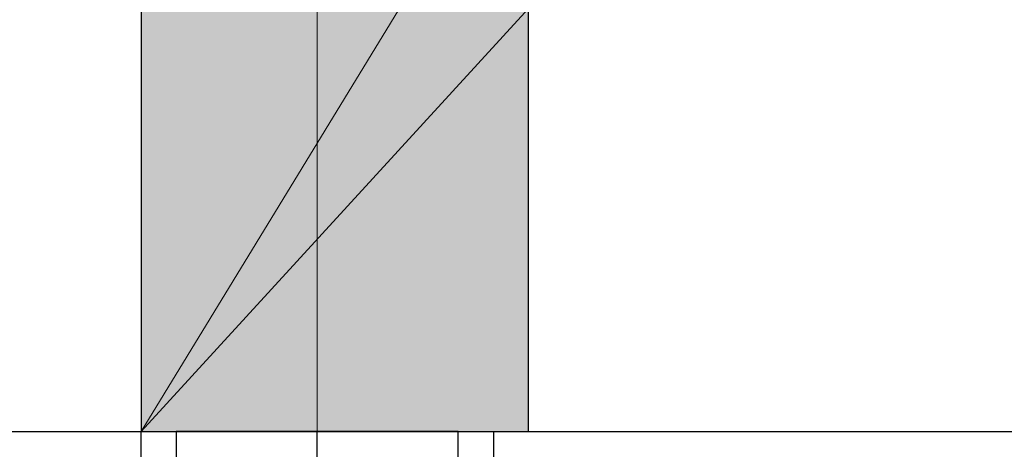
# Model space of a CAD drawing. Header units: millimetres. Extents: x 0 to 420, y 0 to 297.
# Tile 12 of 100: x 63.693 to 64.876, y 193.019 to 193.534. Entities that reach past the tile are written whole.
import ezdxf

# ---------------------------------------------------------------- set-up
doc = ezdxf.new("R2010")
doc.units = ezdxf.units.MM
doc.layers.add('FILL_FFFFFF', color=7, linetype='Continuous', true_color=0xffffff)
doc.layers.add('LINE_FFFFFF', color=7, linetype='Continuous', true_color=0xffffff)
doc.layers.add('LINE_000000', color=7, linetype='Continuous')

msp = doc.modelspace()

# ---------------------------------------------------------------- hatches: boundary and pattern name
at = {"layer": 'FILL_FFFFFF'}
h = msp.add_hatch(color=7, dxfattribs=at)
h.dxf.hatch_style = 1
h.paths.add_polyline_path([(64.3043, 193.548), (63.8387, 193.04), (64.3043, 193.802), (64.3043, 193.548)])
h = msp.add_hatch(color=7, dxfattribs=at)
h.dxf.hatch_style = 1
h.paths.add_polyline_path([(63.8387, 193.04), (64.3043, 193.802), (63.8387, 193.548), (63.8387, 193.04)])
h = msp.add_hatch(color=7, dxfattribs=at)
h.dxf.hatch_style = 1
h.paths.add_polyline_path([(64.3043, 193.04), (64.3043, 193.548), (63.8387, 193.04), (64.3043, 193.04)])

# ---------------------------------------------------------------- linework, layer by layer
at = {"layer": 'LINE_000000', "lineweight": 9}
msp.add_line((64.0503, 193.04), (64.0503, 193.8867), dxfattribs=at)
at = {"layer": 'LINE_000000', "lineweight": 25}
msp.add_line((64.0503, 191.0927), (64.0503, 193.04), dxfattribs=at)
msp.add_lwpolyline([(63.7963, 193.802), (63.7963, 193.548), (63.8387, 193.548), (63.8387, 193.04), (64.3043, 193.04), (64.3043, 193.548), (64.3043, 193.802), (64.3467, 193.802)], dxfattribs=at)
for points in [[(62.992, 193.04), (80.264, 193.04), (80.264, 191.897), (62.992, 191.897), (62.992, 193.04)], [(63.8387, 193.04), (64.262, 193.04), (64.262, 191.897), (63.8387, 191.897), (63.8387, 193.04)], [(64.2197, 191.0927), (64.2197, 193.04), (63.881, 193.04), (63.881, 191.0927), (64.2197, 191.0927)]]:
    msp.add_lwpolyline(points, close=True, dxfattribs=at)
at = {"layer": 'LINE_FFFFFF', "lineweight": 0}
for points in [[(64.3043, 193.548), (63.8387, 193.04), (64.3043, 193.802), (64.3043, 193.548)], [(63.8387, 193.04), (64.3043, 193.802), (63.8387, 193.548), (63.8387, 193.04)], [(64.3043, 193.04), (64.3043, 193.548), (63.8387, 193.04), (64.3043, 193.04)]]:
    msp.add_lwpolyline(points, close=True, dxfattribs=at)

doc.saveas('drawing.dxf')
